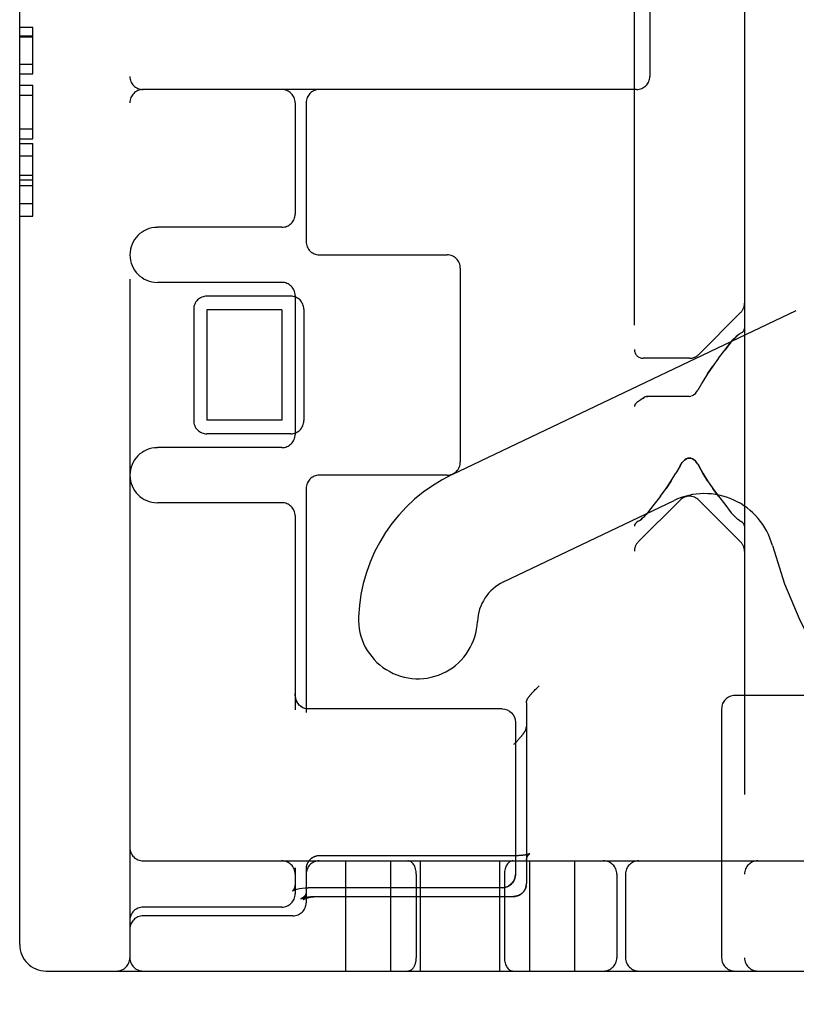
# Model space of a CAD drawing. Header units: inches. Extents: x 0 to 200, y 0 to 129.
# Tile 4 of 97: x 28.343 to 29.224, y 47.254 to 48.371. Entities that reach past the tile are written whole.
import ezdxf

# ---------------------------------------------------------------- set-up
doc = ezdxf.new("R2010")
doc.units = ezdxf.units.IN
doc.header["$LTSCALE"] = 11
doc.header["$MEASUREMENT"] = 0
doc.linetypes.add('HIDDEN', pattern=[0.2, 0.1, -0.1])
doc.layers.add('DEFAULT_2', color=8, linetype='HIDDEN')

msp = doc.modelspace()

# ---------------------------------------------------------------- linework, layer by layer
at = {"layer": 'DEFAULT_2', "color": 8, "linetype": 'HIDDEN'}
for p, q in [((29.0403, 45.8249), (29.0403, 51.3254)), ((29.1653, 50.7924), (29.1653, 46.3579)), ((28.4678, 50.277), (28.4678, 47.307)), ((28.3428, 47.322), (28.3428, 50.262)), ((29.0578, 49.277), (29.0578, 48.307)), ((28.3428, 48.3627), (28.3578, 48.3627)), ((28.3578, 48.3098), (28.3578, 48.3627)), ((28.3428, 48.3528), (28.3578, 48.3528)), ((28.3428, 48.3517), (28.3578, 48.3517)), ((28.3428, 48.3209), (28.3578, 48.3209)), ((28.3428, 48.3098), (28.3578, 48.3098)), ((28.3428, 48.2971), (28.3578, 48.2971)), ((28.3578, 48.2361), (28.3578, 48.2971)), ((29.0428, 48.292), (28.4828, 48.292)), ((28.3428, 48.2858), (28.3578, 48.2858)), ((28.6553, 48.277), (28.6553, 48.1508)), ((28.6678, 48.277), (28.6678, 48.1195)), ((28.3428, 48.2474), (28.3578, 48.2474)), ((28.3428, 48.2361), (28.3578, 48.2361)), ((28.3428, 48.2309), (28.3578, 48.2309)), ((28.3578, 48.1484), (28.3578, 48.2309)), ((28.3428, 48.217), (28.3578, 48.217)), ((28.3428, 48.195), (28.3578, 48.195)), ((28.3428, 48.1898), (28.3578, 48.1898)), ((28.3428, 48.1831), (28.3578, 48.1831)), ((28.3428, 48.1629), (28.3578, 48.1629)), ((28.3428, 48.1484), (28.3578, 48.1484)), ((28.6403, 48.1358), (28.4991, 48.1358)), ((28.6828, 48.1045), (28.8278, 48.1045)), ((28.8428, 48.0895), (28.8428, 47.8695)), ((28.6403, 48.0733), (28.4991, 48.0733)), ((28.6503, 48.0577), (28.5553, 48.0577)), ((28.6553, 48.0583), (28.6553, 47.9008)), ((28.5403, 48.0427), (28.5403, 47.9164)), ((28.6403, 48.042), (28.5553, 48.042)), ((28.5553, 48.042), (28.5553, 47.917)), ((28.6403, 48.042), (28.6403, 47.917)), ((28.6653, 48.0427), (28.6653, 47.9164)), ((28.8336, 47.8553), (29.224, 48.0415)), ((29.1134, 47.9915), (29.1609, 48.039)), ((29.1559, 48.0118), (29.1577, 48.0134)), ((29.1609, 48.0156), (29.1594, 48.0147)), ((29.1503, 48.0057), (29.1428, 47.9963)), ((29.1428, 47.9963), (29.1503, 48.0057)), ((29.1503, 48.0057), (29.1522, 48.008)), ((29.1358, 47.9871), (29.1428, 47.9963)), ((29.1028, 47.9871), (29.0503, 47.9871)), ((29.1358, 47.9871), (29.1293, 47.9782)), ((29.1234, 47.9695), (29.1293, 47.9782)), ((29.1181, 47.961), (29.1124, 47.9509)), ((29.1074, 47.9454), (29.1059, 47.9445)), ((29.1088, 47.9465), (29.1074, 47.9454)), ((29.1101, 47.9478), (29.1088, 47.9465)), ((29.0503, 47.942), (29.0514, 47.9428)), ((29.0515, 47.9428), (29.0503, 47.942)), ((29.0527, 47.9433), (29.0514, 47.9428)), ((29.054, 47.9436), (29.0553, 47.9438)), ((29.1028, 47.9438), (29.0553, 47.9438)), ((29.1028, 47.9438), (29.1044, 47.944)), ((29.106, 47.9445), (29.1044, 47.944)), ((28.6403, 47.917), (28.5553, 47.917)), ((28.6503, 47.9014), (28.5553, 47.9014)), ((28.6403, 47.8858), (28.4991, 47.8858)), ((29.0922, 47.865), (29.0934, 47.8671)), ((29.1122, 47.8671), (29.1134, 47.865)), ((29.0922, 47.865), (29.0875, 47.8568)), ((28.8278, 47.8545), (28.6828, 47.8545)), ((29.0822, 47.8483), (29.0763, 47.8396)), ((28.6678, 47.8395), (28.6678, 47.5853)), ((29.0698, 47.8307), (29.0763, 47.8396)), ((29.1358, 47.8307), (29.1293, 47.8396)), ((28.6403, 47.8233), (28.4991, 47.8233)), ((28.8917, 47.7335), (29.0853, 47.8258)), ((29.0922, 47.8263), (29.0447, 47.7788)), ((29.0699, 47.8307), (29.0629, 47.8215)), ((29.1134, 47.8263), (29.1609, 47.7788)), ((29.0553, 47.812), (29.0535, 47.8098)), ((29.0629, 47.8215), (29.0553, 47.812)), ((29.1428, 47.8215), (29.1503, 47.812)), ((29.1522, 47.8098), (29.1503, 47.812)), ((28.6553, 47.8083), (28.6553, 47.5885)), ((29.0447, 47.8022), (29.0463, 47.8031)), ((29.0497, 47.806), (29.0479, 47.8044)), ((29.1559, 47.806), (29.1577, 47.8044)), ((29.1594, 47.8031), (29.1577, 47.8044)), ((29.1594, 47.8031), (29.1609, 47.8022)), ((28.9262, 47.6095), (28.927, 47.6103)), ((28.927, 47.6103), (28.9279, 47.6112)), ((28.9279, 47.6112), (28.9287, 47.612)), ((28.9287, 47.612), (28.9296, 47.6129)), ((28.9296, 47.6129), (28.9305, 47.6138)), ((28.9305, 47.6138), (28.9314, 47.6147)), ((28.9314, 47.6147), (28.9323, 47.6156)), ((28.924, 47.6071), (28.9247, 47.6079)), ((28.9247, 47.6079), (28.9255, 47.6087)), ((28.9255, 47.6087), (28.9262, 47.6095)), ((29.4993, 47.6045), (29.1543, 47.6045)), ((28.6703, 47.5893), (28.6686, 47.5894)), ((28.8903, 47.5893), (28.6703, 47.5893)), ((28.9178, 47.5961), (28.9178, 47.3911)), ((29.1393, 47.5895), (29.1393, 47.307)), ((28.9053, 47.5743), (28.9053, 47.4014)), ((28.9037, 47.4227), (28.6828, 47.4227)), ((28.9041, 47.4227), (28.9033, 47.4227)), ((28.9051, 47.4227), (28.9046, 47.4227)), ((28.9216, 47.425), (28.9216, 47.425)), ((28.4828, 47.417), (30.8128, 47.417)), ((28.6553, 47.409), (28.6553, 47.3795)), ((28.6679, 47.4088), (28.6678, 47.4084)), ((28.6681, 47.4108), (28.668, 47.4104)), ((28.7128, 47.292), (28.7128, 47.417)), ((28.7638, 47.292), (28.7638, 47.417)), ((28.7978, 47.292), (28.7978, 47.417)), ((28.8878, 47.292), (28.8878, 47.417)), ((28.9178, 47.4177), (28.9179, 47.4181)), ((28.9178, 47.4171), (28.9178, 47.4174)), ((28.9218, 47.292), (28.9218, 47.417)), ((28.9728, 47.292), (28.9728, 47.417)), ((28.6678, 47.4078), (28.6678, 47.3695)), ((28.7928, 47.402), (28.7928, 47.307)), ((28.8928, 47.402), (28.8928, 47.307)), ((29.0203, 47.402), (29.0203, 47.307)), ((29.0303, 47.402), (29.0303, 47.307)), ((28.6666, 47.3863), (28.6703, 47.3864)), ((28.8903, 47.3864), (28.6703, 47.3864)), ((28.9177, 47.3895), (28.9178, 47.3899)), ((28.9177, 47.3891), (28.9177, 47.3896)), ((28.9178, 47.3903), (28.9178, 47.39)), ((28.6523, 47.3828), (28.6526, 47.3831)), ((28.6524, 47.383), (28.6523, 47.3829)), ((28.6523, 47.3829), (28.6523, 47.3828)), ((28.6526, 47.3831), (28.6536, 47.3835)), ((28.6538, 47.3847), (28.653, 47.3835)), ((28.6536, 47.3835), (28.6552, 47.3842)), ((28.6552, 47.3842), (28.6574, 47.3849)), ((28.6574, 47.3849), (28.6602, 47.3855)), ((28.6602, 47.3855), (28.6634, 47.386)), ((28.6633, 47.386), (28.6668, 47.3863)), ((28.679, 47.3766), (28.9033, 47.3766)), ((28.682, 47.3766), (28.9033, 47.3766)), ((28.9057, 47.3768), (28.9053, 47.3768)), ((28.9061, 47.3769), (28.9057, 47.3768)), ((28.906, 47.3769), (28.9064, 47.377)), ((28.9064, 47.377), (28.9068, 47.3771)), ((28.9133, 47.3806), (28.913, 47.3803)), ((28.9136, 47.3809), (28.9133, 47.3806)), ((28.9139, 47.3812), (28.9136, 47.3809)), ((28.9142, 47.3815), (28.9139, 47.3812)), ((28.6403, 47.3645), (28.4828, 47.3645)), ((28.6619, 47.3739), (28.6626, 47.3742)), ((28.6528, 47.3545), (28.4828, 47.3545)), ((28.3728, 47.292), (30.6878, 47.292))]:
    msp.add_line(p, q, dxfattribs=at)
for points in [[(29.1594, 48.0147), (29.1577, 48.0134), (29.1559, 48.0118), (29.1541, 48.01), (29.1522, 48.008)], [(29.1609, 48.0156), (29.1628, 48.0168), (29.1642, 48.0181), (29.165, 48.0195), (29.1653, 48.021)], [(29.1293, 47.9782), (29.1234, 47.9695), (29.1181, 47.961)], [(29.1101, 47.9478), (29.1113, 47.9493), (29.1124, 47.9509)], [(29.0503, 47.942), (29.0476, 47.9401), (29.0452, 47.9384), (29.0431, 47.937), (29.0416, 47.9355), (29.0406, 47.934), (29.0403, 47.9325)], [(29.0553, 47.9438), (29.054, 47.9437), (29.0527, 47.9433)], [(29.0934, 47.8671), (29.0947, 47.869), (29.0961, 47.8706), (29.0977, 47.872), (29.0993, 47.8731), (29.101, 47.8738), (29.1028, 47.874), (29.1046, 47.8738), (29.1064, 47.873), (29.108, 47.872), (29.1095, 47.8706), (29.1109, 47.869)], [(29.1122, 47.8671), (29.1109, 47.869), (29.1095, 47.8707), (29.1079, 47.872), (29.1063, 47.8731), (29.1045, 47.8738), (29.1027, 47.874), (29.1009, 47.8737), (29.0992, 47.873), (29.0975, 47.8719), (29.0961, 47.8705), (29.0947, 47.8689)], [(29.0763, 47.8396), (29.0822, 47.8483), (29.0875, 47.8568)], [(29.1234, 47.8483), (29.1181, 47.8568), (29.1134, 47.865)], [(29.1134, 47.865), (29.1181, 47.8568), (29.1234, 47.8483), (29.1293, 47.8396)], [(29.1293, 47.8396), (29.1358, 47.8307), (29.1428, 47.8215)], [(29.0447, 47.8022), (29.0429, 47.801), (29.0415, 47.7997), (29.0406, 47.7983), (29.0403, 47.7968)], [(29.0463, 47.8031), (29.048, 47.8044), (29.0497, 47.806), (29.0516, 47.8078), (29.0535, 47.8098)], [(29.1522, 47.8098), (29.1541, 47.8078), (29.1559, 47.806)], [(29.1653, 47.7968), (29.165, 47.7983), (29.1641, 47.7997), (29.1628, 47.801), (29.1609, 47.8022)], [(28.6665, 47.5899), (28.6644, 47.5907), (28.6623, 47.5919), (28.6603, 47.5935), (28.6585, 47.5957), (28.6571, 47.5983), (28.656, 47.6014), (28.6554, 47.605), (28.6553, 47.607)], [(28.6686, 47.5894), (28.6665, 47.5899), (28.6642, 47.5907), (28.6621, 47.592), (28.6601, 47.5937), (28.6583, 47.596), (28.6569, 47.5986), (28.6559, 47.6019), (28.6554, 47.6056), (28.6553, 47.6069)], [(28.9178, 47.5961), (28.9178, 47.5964), (28.9178, 47.5967), (28.9179, 47.5971), (28.9179, 47.5974), (28.918, 47.5977), (28.918, 47.5981), (28.9181, 47.5984), (28.9182, 47.5987), (28.9183, 47.599), (28.9184, 47.5993), (28.9185, 47.5997), (28.9186, 47.6), (28.9188, 47.6003), (28.9189, 47.6006), (28.9191, 47.6009), (28.9192, 47.6012), (28.9194, 47.6015), (28.9196, 47.6018), (28.9198, 47.602), (28.92, 47.6023)], [(28.92, 47.6023), (28.9202, 47.6026), (28.9204, 47.6028), (28.9206, 47.6031), (28.9208, 47.6033), (28.921, 47.6036), (28.9212, 47.6039), (28.9215, 47.6042), (28.9217, 47.6045), (28.922, 47.6048), (28.9222, 47.6051), (28.9225, 47.6054), (28.9228, 47.6057), (28.9231, 47.6061), (28.9234, 47.6064), (28.9237, 47.6068), (28.924, 47.6071)], [(28.8903, 47.5893), (28.8933, 47.5891), (28.8961, 47.5882), (28.8987, 47.5868), (28.9009, 47.585), (28.9028, 47.5827), (28.9042, 47.5801), (28.905, 47.5773), (28.9053, 47.5743)], [(28.9166, 47.5647), (28.9167, 47.565), (28.9169, 47.5653), (28.917, 47.5655), (28.9171, 47.5658), (28.9172, 47.5661), (28.9173, 47.5664), (28.9174, 47.5667), (28.9175, 47.567), (28.9176, 47.5673), (28.9176, 47.5676), (28.9177, 47.5679), (28.9177, 47.5682), (28.9178, 47.5685), (28.9178, 47.5688), (28.9178, 47.5691), (28.9178, 47.5694)], [(28.9166, 47.5647), (28.9164, 47.5645), (28.9163, 47.5642), (28.9161, 47.564), (28.916, 47.5637), (28.9158, 47.5635), (28.9156, 47.5632), (28.9154, 47.5629), (28.9152, 47.5626), (28.915, 47.5623), (28.9148, 47.562), (28.9146, 47.5617), (28.9143, 47.5613), (28.9141, 47.561), (28.9138, 47.5607), (28.9136, 47.5603), (28.9133, 47.56), (28.913, 47.5596), (28.9127, 47.5592), (28.9124, 47.5588), (28.9121, 47.5585), (28.9118, 47.5581), (28.9115, 47.5577), (28.9111, 47.5573), (28.9108, 47.5568), (28.9104, 47.5564), (28.9101, 47.556), (28.9097, 47.5556), (28.9093, 47.5551), (28.9089, 47.5547), (28.9085, 47.5543), (28.9081, 47.5538), (28.9077, 47.5534), (28.9073, 47.5529), (28.9068, 47.5525), (28.9064, 47.552), (28.906, 47.5516), (28.9055, 47.5512), (28.9051, 47.5507), (28.9047, 47.5503), (28.9042, 47.5498), (28.9038, 47.5494), (28.9033, 47.549)], [(28.6828, 47.4227), (28.6826, 47.4227), (28.6822, 47.4227), (28.6818, 47.4227), (28.6814, 47.4226), (28.681, 47.4226), (28.6806, 47.4225), (28.6802, 47.4225), (28.6798, 47.4224), (28.6794, 47.4223), (28.679, 47.4222), (28.6786, 47.4221), (28.6782, 47.422), (28.6779, 47.4219), (28.6775, 47.4217), (28.6771, 47.4216), (28.6768, 47.4214), (28.6764, 47.4213), (28.676, 47.4211), (28.6757, 47.4209), (28.6753, 47.4207), (28.675, 47.4205), (28.6747, 47.4203), (28.6743, 47.4201), (28.674, 47.4199), (28.6737, 47.4196), (28.6734, 47.4194), (28.6731, 47.4191), (28.6728, 47.4189), (28.6725, 47.4186), (28.6722, 47.4183), (28.6719, 47.418), (28.6716, 47.4177), (28.6714, 47.4174), (28.6711, 47.4171), (28.6709, 47.4168), (28.6706, 47.4165), (28.6704, 47.4162), (28.6702, 47.4158), (28.67, 47.4155), (28.6698, 47.4152), (28.6696, 47.4148), (28.6694, 47.4145), (28.6692, 47.4141), (28.6691, 47.4138), (28.6689, 47.4134), (28.6688, 47.413), (28.6686, 47.4127), (28.6685, 47.4123), (28.6684, 47.4119), (28.6683, 47.4115), (28.6682, 47.4111), (28.6681, 47.4107), (28.668, 47.4104), (28.668, 47.41), (28.6679, 47.4096), (28.6679, 47.4092), (28.6679, 47.4088), (28.6678, 47.4084), (28.6678, 47.408), (28.6678, 47.4078)], [(28.9216, 47.425), (28.9216, 47.425), (28.9216, 47.425), (28.9216, 47.425), (28.9216, 47.425), (28.9216, 47.425), (28.9215, 47.425), (28.9215, 47.425), (28.9214, 47.4249), (28.9213, 47.4249), (28.9213, 47.4249), (28.9212, 47.4248), (28.9211, 47.4248), (28.9209, 47.4248), (28.9208, 47.4247), (28.9207, 47.4247), (28.9205, 47.4246), (28.9204, 47.4246), (28.9202, 47.4245), (28.92, 47.4245), (28.9198, 47.4244), (28.9196, 47.4243), (28.9194, 47.4243), (28.9192, 47.4242), (28.9189, 47.4242), (28.9187, 47.4241), (28.9184, 47.424), (28.9181, 47.424), (28.9178, 47.4239), (28.9175, 47.4239), (28.9172, 47.4238), (28.9169, 47.4237), (28.9166, 47.4237), (28.9162, 47.4236), (28.9159, 47.4236), (28.9155, 47.4235), (28.9152, 47.4235), (28.9148, 47.4234), (28.9144, 47.4234), (28.914, 47.4233), (28.9136, 47.4233), (28.9132, 47.4232), (28.9128, 47.4232), (28.9124, 47.4231), (28.912, 47.4231), (28.9115, 47.4231), (28.9111, 47.423), (28.9106, 47.423), (28.9102, 47.423), (28.9098, 47.4229), (28.9093, 47.4229), (28.9088, 47.4229), (28.9084, 47.4228), (28.9079, 47.4228), (28.9075, 47.4228), (28.907, 47.4228), (28.9065, 47.4228), (28.906, 47.4228), (28.9056, 47.4227), (28.9051, 47.4227), (28.9046, 47.4227), (28.9042, 47.4227)], [(28.9106, 47.423), (28.9102, 47.423), (28.9097, 47.4229)], [(28.9178, 47.4171), (28.9178, 47.4174), (28.9178, 47.4177), (28.9179, 47.4181), (28.9179, 47.4185), (28.918, 47.4189), (28.918, 47.4192), (28.9181, 47.4196), (28.9182, 47.4199), (28.9183, 47.4203), (28.9184, 47.4206), (28.9185, 47.4209), (28.9187, 47.4213), (28.9188, 47.4216), (28.9189, 47.4218), (28.9191, 47.4221), (28.9192, 47.4224), (28.9194, 47.4226), (28.9195, 47.4229), (28.9197, 47.4231), (28.9198, 47.4233), (28.9199, 47.4235), (28.9201, 47.4236), (28.9202, 47.4238), (28.9203, 47.4239), (28.9205, 47.4241), (28.9206, 47.4242), (28.9207, 47.4243), (28.9208, 47.4244), (28.9209, 47.4245), (28.921, 47.4246), (28.9211, 47.4247), (28.9212, 47.4247), (28.9213, 47.4248), (28.9213, 47.4248), (28.9214, 47.4249), (28.9215, 47.4249), (28.9215, 47.425), (28.9215, 47.425), (28.9216, 47.425), (28.9216, 47.425), (28.9216, 47.425), (28.9216, 47.425)], [(28.668, 47.41), (28.6679, 47.4096), (28.6679, 47.4092)], [(28.8903, 47.3864), (28.8933, 47.3867), (28.8961, 47.3876), (28.8987, 47.389), (28.9009, 47.3908), (28.9028, 47.3931), (28.9042, 47.3957), (28.905, 47.3985), (28.9053, 47.4014)], [(28.9053, 47.4014), (28.9051, 47.3988), (28.9044, 47.3961), (28.9032, 47.3937), (28.9015, 47.3915), (28.8995, 47.3896), (28.897, 47.388), (28.8943, 47.387), (28.8913, 47.3865), (28.8903, 47.3864)], [(28.6553, 47.3904), (28.6552, 47.389), (28.6546, 47.3865), (28.6538, 47.3847)], [(28.6553, 47.3904), (28.6552, 47.3888), (28.6546, 47.3864)], [(28.9176, 47.3888), (28.9176, 47.3884), (28.9175, 47.388), (28.9174, 47.3876), (28.9173, 47.3873), (28.9172, 47.3869), (28.9171, 47.3865), (28.9169, 47.3861), (28.9168, 47.3858), (28.9166, 47.3854), (28.9165, 47.385), (28.9163, 47.3847), (28.9161, 47.3843), (28.916, 47.384), (28.9158, 47.3837), (28.9155, 47.3833), (28.9153, 47.383), (28.9151, 47.3827), (28.9149, 47.3824), (28.9146, 47.382), (28.9144, 47.3817), (28.9141, 47.3814)], [(28.9142, 47.3815), (28.9144, 47.3818), (28.9147, 47.3821), (28.9149, 47.3824), (28.9151, 47.3827), (28.9154, 47.3831), (28.9156, 47.3834), (28.9158, 47.3838), (28.916, 47.3841), (28.9162, 47.3845), (28.9164, 47.3848), (28.9166, 47.3852), (28.9167, 47.3856), (28.9169, 47.3859), (28.917, 47.3863), (28.9171, 47.3867), (28.9173, 47.3871), (28.9174, 47.3875), (28.9175, 47.3879), (28.9175, 47.3883), (28.9176, 47.3887), (28.9177, 47.3892)], [(28.9178, 47.3903), (28.9178, 47.3907), (28.9178, 47.3911)], [(28.653, 47.3836), (28.6524, 47.383), (28.6523, 47.3829)], [(28.6678, 47.381), (28.6678, 47.3808), (28.6678, 47.3806), (28.6678, 47.3805), (28.6678, 47.3803), (28.6677, 47.3801), (28.6677, 47.3799), (28.6677, 47.3798), (28.6676, 47.3796), (28.6676, 47.3794), (28.6675, 47.3792), (28.6674, 47.3791), (28.6674, 47.3789), (28.6673, 47.3787), (28.6672, 47.3785), (28.6671, 47.3783), (28.667, 47.3781), (28.6668, 47.378), (28.6667, 47.3778), (28.6666, 47.3776), (28.6664, 47.3774), (28.6663, 47.3772), (28.6661, 47.377), (28.666, 47.3768), (28.6658, 47.3766), (28.6656, 47.3765), (28.6654, 47.3763), (28.6652, 47.3761), (28.665, 47.3759), (28.6648, 47.3758), (28.6646, 47.3756), (28.6644, 47.3754), (28.6642, 47.3752), (28.6639, 47.3751), (28.6637, 47.3749), (28.6634, 47.3748), (28.6632, 47.3746), (28.6629, 47.3745), (28.6627, 47.3743), (28.6624, 47.3742), (28.6622, 47.374), (28.6619, 47.3739)], [(28.6626, 47.3742), (28.6627, 47.3742), (28.6628, 47.3743), (28.663, 47.3743), (28.6631, 47.3744), (28.6633, 47.3745), (28.6634, 47.3745), (28.6636, 47.3746), (28.6638, 47.3746), (28.664, 47.3747), (28.6643, 47.3748), (28.6645, 47.3748), (28.6647, 47.3749), (28.665, 47.375), (28.6653, 47.375), (28.6656, 47.3751), (28.6659, 47.3752), (28.6662, 47.3753), (28.6665, 47.3753), (28.6669, 47.3754), (28.6673, 47.3755), (28.6676, 47.3756), (28.668, 47.3756), (28.6684, 47.3757), (28.6688, 47.3758), (28.6692, 47.3759), (28.6697, 47.3759), (28.6701, 47.376), (28.6705, 47.376), (28.671, 47.3761), (28.6714, 47.3762), (28.6719, 47.3762), (28.6724, 47.3763), (28.6729, 47.3763), (28.6734, 47.3764), (28.6738, 47.3764), (28.6743, 47.3764), (28.6748, 47.3765), (28.6753, 47.3765), (28.6759, 47.3765), (28.6764, 47.3766), (28.6769, 47.3766), (28.6774, 47.3766), (28.6779, 47.3766), (28.6784, 47.3766), (28.679, 47.3766)], [(28.6678, 47.381), (28.6678, 47.3807), (28.6678, 47.3803), (28.6678, 47.38), (28.6677, 47.3796), (28.6677, 47.3792), (28.6676, 47.3788), (28.6676, 47.3785), (28.6675, 47.3781), (28.6674, 47.3778), (28.6673, 47.3775), (28.6672, 47.3772), (28.6671, 47.3769), (28.667, 47.3766), (28.6669, 47.3763), (28.6667, 47.376), (28.6666, 47.3758), (28.6665, 47.3756), (28.6664, 47.3753), (28.6663, 47.3751), (28.6662, 47.3749), (28.666, 47.3748), (28.6659, 47.3746), (28.6658, 47.3744), (28.6657, 47.3743), (28.6656, 47.3742), (28.6655, 47.374), (28.6654, 47.3739), (28.6653, 47.3738), (28.6652, 47.3737), (28.6651, 47.3736), (28.6651, 47.3736), (28.665, 47.3735), (28.6649, 47.3734), (28.6649, 47.3734), (28.6648, 47.3733), (28.6648, 47.3733), (28.6647, 47.3732), (28.6647, 47.3732), (28.6647, 47.3732), (28.6647, 47.3732), (28.6646, 47.3732)], [(28.6646, 47.3732), (28.6646, 47.3732), (28.6647, 47.3732), (28.6647, 47.3732), (28.6647, 47.3732), (28.6648, 47.3732), (28.6648, 47.3733), (28.6649, 47.3733), (28.6649, 47.3734), (28.665, 47.3734), (28.6651, 47.3734), (28.6652, 47.3735), (28.6653, 47.3736), (28.6655, 47.3736), (28.6656, 47.3737), (28.6658, 47.3738), (28.6659, 47.3738), (28.6661, 47.3739), (28.6663, 47.374), (28.6665, 47.3741), (28.6667, 47.3741), (28.6669, 47.3742), (28.6671, 47.3743), (28.6674, 47.3744), (28.6676, 47.3745), (28.6679, 47.3746), (28.6681, 47.3747), (28.6684, 47.3748), (28.6687, 47.3748), (28.669, 47.3749), (28.6693, 47.375), (28.6696, 47.3751), (28.67, 47.3752), (28.6703, 47.3753), (28.6707, 47.3754), (28.671, 47.3754), (28.6714, 47.3755), (28.6717, 47.3756), (28.6721, 47.3757), (28.6725, 47.3757), (28.6729, 47.3758), (28.6733, 47.3759), (28.6737, 47.376), (28.6741, 47.376), (28.6745, 47.3761), (28.6749, 47.3761), (28.6753, 47.3762), (28.6757, 47.3762), (28.6762, 47.3763), (28.6766, 47.3763), (28.677, 47.3764), (28.6775, 47.3764), (28.6779, 47.3765), (28.6784, 47.3765), (28.6788, 47.3765), (28.6793, 47.3765), (28.6797, 47.3766), (28.6802, 47.3766), (28.6806, 47.3766), (28.6811, 47.3766), (28.6815, 47.3766), (28.682, 47.3766)], [(28.9053, 47.3768), (28.9049, 47.3767), (28.9045, 47.3767), (28.9041, 47.3766), (28.9037, 47.3766), (28.9033, 47.3766)], [(28.9033, 47.3766), (28.9035, 47.3766), (28.9039, 47.3766), (28.9042, 47.3767), (28.9046, 47.3767), (28.905, 47.3767)], [(28.9131, 47.3804), (28.9127, 47.3801), (28.9124, 47.3798), (28.9121, 47.3796), (28.9118, 47.3793), (28.9115, 47.3791), (28.9111, 47.3789), (28.9108, 47.3787), (28.9105, 47.3785), (28.9101, 47.3783), (28.9098, 47.3781), (28.9094, 47.378), (28.9091, 47.3778), (28.9087, 47.3777), (28.9083, 47.3775), (28.908, 47.3774), (28.9076, 47.3773), (28.9072, 47.3772), (28.9068, 47.3771)], [(28.9068, 47.377), (28.9071, 47.3771), (28.9075, 47.3772), (28.9078, 47.3773), (28.9082, 47.3775), (28.9085, 47.3776), (28.9089, 47.3777), (28.9092, 47.3779), (28.9096, 47.378), (28.9099, 47.3782), (28.9102, 47.3784), (28.9106, 47.3786), (28.9109, 47.3788), (28.9112, 47.379), (28.9115, 47.3792), (28.9118, 47.3794), (28.9122, 47.3796), (28.9125, 47.3799), (28.9128, 47.3801)]]:
    msp.add_lwpolyline(points, dxfattribs=at)
for centre, radius, start, end in [((28.4828, 48.307), 0.015, 180, 270), ((29.0428, 48.307), 0.015, 270, 360), ((28.4828, 48.277), 0.015, 90, 180), ((28.6403, 48.277), 0.015, 0, 90), ((28.6828, 48.277), 0.015, 90, 180), ((28.6403, 48.1508), 0.015, 270, 360), ((28.4991, 48.1045), 0.0312, 90, 270), ((28.6828, 48.1195), 0.015, 180, 270), ((28.8278, 48.0895), 0.015, 0, 90), ((28.6403, 48.0583), 0.015, 0, 90), ((28.5553, 48.0427), 0.015, 90, 180), ((28.6503, 48.0427), 0.015, 0, 90), ((29.1503, 48.0496), 0.015, 315, 360), ((29.0503, 47.9971), 0.01, 180, 270), ((29.1028, 48.0021), 0.015, 270, 315), ((28.5553, 47.9164), 0.015, 180, 270), ((28.6503, 47.9164), 0.015, 270, 360), ((28.6403, 47.9008), 0.015, 270, 360), ((28.4991, 47.8545), 0.0312, 90, 270), ((28.8278, 47.8695), 0.015, 270, 360), ((28.6828, 47.8395), 0.015, 90, 180), ((28.9141, 47.6866), 0.1869, 115.49, 177.8274), ((29.1198, 47.7536), 0.08, 15.288, 115.4899), ((28.6403, 47.8083), 0.015, 0, 90), ((29.1028, 47.8157), 0.015, 45, 135), ((29.0553, 47.7682), 0.015, 135, 180), ((29.1503, 47.7682), 0.015, 0, 45), ((29.7178, 47.917), 0.54, 195.288, 270.2336), ((28.9141, 47.6866), 0.0519, 115.49, 177.8274), ((28.7947, 47.6911), 0.0675, 177.8274, 357.8274), ((29.1543, 47.5895), 0.015, 90, 180), ((28.4828, 47.432), 0.015, 180, 270), ((28.6403, 47.402), 0.015, 0, 90), ((28.6828, 47.402), 0.015, 90, 180), ((29.0053, 47.402), 0.015, 0, 90), ((29.0453, 47.402), 0.015, 90, 180), ((29.1803, 47.402), 0.015, 90, 180), ((28.6403, 47.3795), 0.015, 270, 360), ((28.4828, 47.3495), 0.015, 90, 180), ((28.6528, 47.3695), 0.015, 270, 360), ((28.4828, 47.3395), 0.015, 90, 180), ((28.3728, 47.322), 0.03, 180, 270), ((28.4528, 47.307), 0.015, 270, 360), ((28.4828, 47.307), 0.015, 180, 270), ((29.0053, 47.307), 0.015, 270, 360), ((29.0453, 47.307), 0.015, 180, 270), ((29.1543, 47.307), 0.015, 180, 270), ((29.1803, 47.307), 0.015, 180, 270)]:
    msp.add_arc(centre, radius, start, end, dxfattribs=at)
for centre, start_param, end_param in [((28.7832, 47.402), -1.570796, 0), ((28.9025, 47.402), 0, 1.570796), ((28.7832, 47.307), -3.141593, -1.570796), ((28.9025, 47.307), -4.712389, -3.141593)]:
    msp.add_ellipse(centre, major_axis=(0, 0.015), ratio=0.644444, start_param=start_param, end_param=end_param, dxfattribs=at)

doc.saveas('drawing.dxf')
